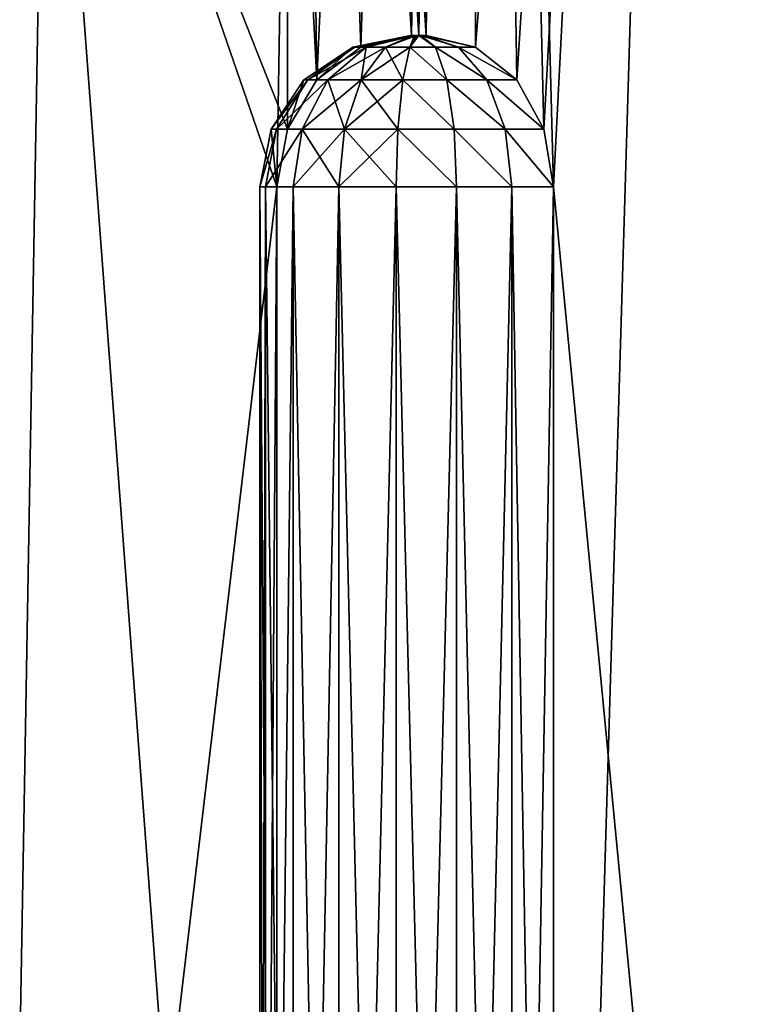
# Model space of a CAD drawing. Header units: millimetres. Extents: x -38 to 38, y -25 to 64.3.
# Tile 5 of 18: x 5.8 to 14.3, y -6.2 to 5.5. Entities that reach past the tile are written whole.
import ezdxf

# ---------------------------------------------------------------- set-up
doc = ezdxf.new("R2010")
doc.units = ezdxf.units.MM
doc.header["$LTSCALE"] = 41.718519
for name, color, linetype in [('10', 7, 'CONTINUOUS'), ('18', 7, 'CONTINUOUS'), ('2', 7, 'CONTINUOUS'), ('24', 7, 'CONTINUOUS'), ('25', 7, 'CONTINUOUS')]:
    doc.layers.add(name, color=color, linetype=linetype)

msp = doc.modelspace()

# ---------------------------------------------------------------- linework, layer by layer
at = {"layer": '10', "color": 32, "linetype": 'Continuous', "true_color": 0xd1691f}
for points in [[(8.676, -25, -17.653), (8.609, -25, -18.37), (8.676, 3.55, -17.653), (8.676, -25, -17.653)], [(8.676, 3.55, -17.653), (8.609, -25, -18.37), (8.609, 3.55, -18.37), (8.676, 3.55, -17.653)], [(8.813, -25, -19.061), (8.813, 3.55, -19.061), (8.609, 3.55, -18.37), (8.813, -25, -19.061)], [(8.609, -25, -18.37), (8.813, -25, -19.061), (8.609, 3.55, -18.37), (8.609, -25, -18.37)], [(9.006, -25, -17.013), (8.676, -25, -17.653), (9.006, 3.55, -17.013), (9.006, -25, -17.013)], [(9.006, 3.55, -17.013), (8.676, -25, -17.653), (8.676, 3.55, -17.653), (9.006, 3.55, -17.013)], [(9.55, 3.55, -16.541), (9.006, -25, -17.013), (9.006, 3.55, -17.013), (9.55, 3.55, -16.541)], [(9.55, -25, -16.541), (9.006, -25, -17.013), (9.55, 3.55, -16.541), (9.55, -25, -16.541)], [(10.231, 3.55, -16.306), (9.55, -25, -16.541), (9.55, 3.55, -16.541), (10.231, 3.55, -16.306)], [(10.231, -25, -16.306), (9.55, -25, -16.541), (10.231, 3.55, -16.306), (10.231, -25, -16.306)], [(10.95, 3.55, -16.341), (10.231, -25, -16.306), (10.231, 3.55, -16.306), (10.95, 3.55, -16.341)], [(10.95, -25, -16.341), (10.231, -25, -16.306), (10.95, 3.55, -16.341), (10.95, -25, -16.341)], [(11.605, 3.55, -16.641), (10.95, -25, -16.341), (10.95, 3.55, -16.341), (11.605, 3.55, -16.641)], [(11.605, -25, -16.641), (10.95, -25, -16.341), (11.605, 3.55, -16.641), (11.605, -25, -16.641)], [(12.101, 3.55, -17.163), (11.605, -25, -16.641), (11.605, 3.55, -16.641), (12.101, 3.55, -17.163)], [(12.101, 3.55, -17.163), (12.101, -25, -17.163), (11.605, -25, -16.641), (12.101, 3.55, -17.163)]]:
    msp.add_3dface(points, dxfattribs=at)
at = {"layer": '18', "color": 32, "linetype": 'Continuous', "true_color": 0xd1691f}
for points in [[(8.609, 3.55, 18.37), (8.676, -25, 17.653), (8.676, 3.55, 17.653), (8.609, 3.55, 18.37)], [(8.813, 3.55, 19.061), (8.609, -25, 18.37), (8.609, 3.55, 18.37), (8.813, 3.55, 19.061)], [(8.813, 3.55, 19.061), (8.813, -25, 19.061), (8.609, -25, 18.37), (8.813, 3.55, 19.061)], [(8.609, -25, 18.37), (8.676, -25, 17.653), (8.609, 3.55, 18.37), (8.609, -25, 18.37)], [(8.676, 3.55, 17.653), (9.006, -25, 17.013), (9.006, 3.55, 17.013), (8.676, 3.55, 17.653)], [(8.676, -25, 17.653), (9.006, -25, 17.013), (8.676, 3.55, 17.653), (8.676, -25, 17.653)], [(9.006, 3.55, 17.013), (9.55, -25, 16.541), (9.55, 3.55, 16.541), (9.006, 3.55, 17.013)], [(9.006, -25, 17.013), (9.55, -25, 16.541), (9.006, 3.55, 17.013), (9.006, -25, 17.013)], [(9.55, 3.55, 16.541), (10.231, -25, 16.306), (10.231, 3.55, 16.306), (9.55, 3.55, 16.541)], [(9.55, -25, 16.541), (10.231, -25, 16.306), (9.55, 3.55, 16.541), (9.55, -25, 16.541)], [(10.231, 3.55, 16.306), (10.95, -25, 16.341), (10.95, 3.55, 16.341), (10.231, 3.55, 16.306)], [(10.231, -25, 16.306), (10.95, -25, 16.341), (10.231, 3.55, 16.306), (10.231, -25, 16.306)], [(10.95, 3.55, 16.341), (11.605, -25, 16.641), (11.605, 3.55, 16.641), (10.95, 3.55, 16.341)], [(10.95, -25, 16.341), (11.605, -25, 16.641), (10.95, 3.55, 16.341), (10.95, -25, 16.341)], [(11.605, -25, 16.641), (12.101, -25, 17.163), (11.605, 3.55, 16.641), (11.605, -25, 16.641)], [(12.101, -25, 17.163), (12.101, 3.55, 17.163), (11.605, 3.55, 16.641), (12.101, -25, 17.163)]]:
    msp.add_3dface(points, dxfattribs=at)
at = {"layer": '2', "color": 32, "linetype": 'Continuous', "true_color": 0xd1691f}
for points in [[(11.055, 43.5, -17.855), (9.289, 4.822, -18.834), (8.944, 11.5, -19), (11.055, 43.5, -17.855)], [(8.944, 30.5, 19), (10.586, 5.35, 18.136), (11.055, 43.5, 17.855), (8.944, 30.5, 19)], [(9.81, 5.213, -18.568), (9.289, 4.822, -18.834), (11.055, 43.5, -17.855), (9.81, 5.213, -18.568)], [(10.413, 5.35, -18.236), (9.81, 5.213, -18.568), (11.055, 43.5, -17.855), (10.413, 5.35, -18.236)], [(10.5, 5.35, -18.187), (10.413, 5.35, -18.236), (11.055, 43.5, -17.855), (10.5, 5.35, -18.187)], [(10.586, 5.35, -18.136), (10.5, 5.35, -18.187), (11.055, 43.5, -17.855), (10.586, 5.35, -18.136)], [(11.176, 5.213, -17.779), (10.586, 5.35, -18.136), (11.055, 43.5, -17.855), (11.176, 5.213, -17.779)], [(10.586, 5.35, 18.136), (11.176, 5.213, 17.779), (11.055, 43.5, 17.855), (10.586, 5.35, 18.136)], [(11.989, 4.238, 17.241), (12.101, 3.55, 17.163), (11.055, 43.5, 17.855), (11.989, 4.238, 17.241)], [(11.055, 43.5, 17.855), (12.101, 3.55, 17.163), (14.148, 43.5, 15.519), (11.055, 43.5, 17.855)], [(11.666, 4.822, 17.461), (11.989, 4.238, 17.241), (11.055, 43.5, 17.855), (11.666, 4.822, 17.461)], [(11.176, 5.213, 17.779), (11.666, 4.822, 17.461), (11.055, 43.5, 17.855), (11.176, 5.213, 17.779)], [(14.148, 43.5, -15.519), (11.176, 5.213, -17.779), (11.055, 43.5, -17.855), (14.148, 43.5, -15.519)], [(11.666, 4.822, -17.461), (11.176, 5.213, -17.779), (14.148, 43.5, -15.519), (11.666, 4.822, -17.461)], [(11.989, 4.238, -17.241), (11.666, 4.822, -17.461), (14.148, 43.5, -15.519), (11.989, 4.238, -17.241)], [(12.101, 3.55, -17.163), (11.989, 4.238, -17.241), (14.148, 43.5, -15.519), (12.101, 3.55, -17.163)], [(12.101, 3.55, 17.163), (14.849, -25, 14.849), (14.148, 43.5, 15.519), (12.101, 3.55, 17.163)], [(12.101, -25, -17.163), (12.101, 3.55, -17.163), (14.148, 43.5, -15.519), (12.101, -25, -17.163)], [(14.849, -25, -14.849), (12.101, -25, -17.163), (14.148, 43.5, -15.519), (14.849, -25, -14.849)], [(14.148, 43.5, 15.519), (14.849, -25, 14.849), (16.758, 43.5, 12.655), (14.148, 43.5, 15.519)], [(16.758, 43.5, -12.655), (14.849, -25, -14.849), (14.148, 43.5, -15.519), (16.758, 43.5, -12.655)], [(10.5, 5.35, 18.187), (10.586, 5.35, 18.136), (8.944, 30.5, 19), (10.5, 5.35, 18.187)], [(10.413, 5.35, 18.236), (10.5, 5.35, 18.187), (8.944, 30.5, 19), (10.413, 5.35, 18.236)], [(9.81, 5.213, 18.568), (10.413, 5.35, 18.236), (8.944, 30.5, 19), (9.81, 5.213, 18.568)], [(9.289, 4.822, 18.834), (9.81, 5.213, 18.568), (8.944, 30.5, 19), (9.289, 4.822, 18.834)], [(8.944, 11.5, 19), (9.289, 4.822, 18.834), (8.944, 30.5, 19), (8.944, 11.5, 19)], [(6.072, 11.5, -20.103), (5.435, -25, -20.284), (3.069, 11.5, -20.775), (6.072, 11.5, -20.103)], [(3.069, 11.5, 20.775), (5.435, -25, 20.284), (6.072, 11.5, 20.103), (3.069, 11.5, 20.775)], [(8.813, 3.55, -19.061), (5.435, -25, -20.284), (6.072, 11.5, -20.103), (8.813, 3.55, -19.061)], [(5.435, -25, 20.284), (8.813, -25, 19.061), (6.072, 11.5, 20.103), (5.435, -25, 20.284)], [(8.944, 11.5, -19), (8.813, 3.55, -19.061), (6.072, 11.5, -20.103), (8.944, 11.5, -19)], [(8.813, 3.55, 19.061), (8.937, 4.238, 19.003), (6.072, 11.5, 20.103), (8.813, 3.55, 19.061)], [(6.072, 11.5, 20.103), (8.937, 4.238, 19.003), (8.944, 11.5, 19), (6.072, 11.5, 20.103)], [(8.813, -25, 19.061), (8.813, 3.55, 19.061), (6.072, 11.5, 20.103), (8.813, -25, 19.061)], [(8.937, 4.238, -19.003), (8.813, 3.55, -19.061), (8.944, 11.5, -19), (8.937, 4.238, -19.003)], [(9.289, 4.822, -18.834), (8.937, 4.238, -19.003), (8.944, 11.5, -19), (9.289, 4.822, -18.834)], [(8.937, 4.238, 19.003), (9.289, 4.822, 18.834), (8.944, 11.5, 19), (8.937, 4.238, 19.003)], [(8.813, -25, -19.061), (5.435, -25, -20.284), (8.813, 3.55, -19.061), (8.813, -25, -19.061)], [(12.101, -25, 17.163), (14.849, -25, 14.849), (12.101, 3.55, 17.163), (12.101, -25, 17.163)]]:
    msp.add_3dface(points, dxfattribs=at)
at = {"layer": '24', "color": 32, "linetype": 'Continuous', "true_color": 0xd1691f}
for points in [[(9.74, 5.213, 17.975), (10.403, 5.35, 18.161), (9.717, 5.213, 18.278), (9.74, 5.213, 17.975)], [(10.403, 5.35, 18.161), (10.401, 5.35, 18.199), (9.717, 5.213, 18.278), (10.403, 5.35, 18.161)], [(10.401, 5.35, 18.199), (9.81, 5.213, 18.568), (9.717, 5.213, 18.278), (10.401, 5.35, 18.199)], [(9.876, 5.213, 17.703), (10.413, 5.35, 18.136), (9.74, 5.213, 17.975), (9.876, 5.213, 17.703)], [(10.413, 5.35, 18.136), (10.403, 5.35, 18.161), (9.74, 5.213, 17.975), (10.413, 5.35, 18.136)], [(10.413, 5.35, 18.236), (9.81, 5.213, 18.568), (10.401, 5.35, 18.199), (10.413, 5.35, 18.236)], [(10.429, 5.35, 18.116), (10.413, 5.35, 18.136), (9.876, 5.213, 17.703), (10.429, 5.35, 18.116)], [(10.106, 5.213, 17.503), (10.429, 5.35, 18.116), (9.876, 5.213, 17.703), (10.106, 5.213, 17.503)], [(10.45, 5.35, 18.1), (10.429, 5.35, 18.116), (10.106, 5.213, 17.503), (10.45, 5.35, 18.1)], [(10.393, 5.213, 17.405), (10.45, 5.35, 18.1), (10.106, 5.213, 17.503), (10.393, 5.213, 17.405)], [(10.5, 5.35, 18.087), (10.474, 5.35, 18.09), (10.393, 5.213, 17.405), (10.5, 5.35, 18.087)], [(10.697, 5.213, 17.423), (10.5, 5.35, 18.087), (10.393, 5.213, 17.405), (10.697, 5.213, 17.423)], [(10.474, 5.35, 18.09), (10.45, 5.35, 18.1), (10.393, 5.213, 17.405), (10.474, 5.35, 18.09)], [(10.526, 5.35, 18.09), (10.5, 5.35, 18.087), (10.697, 5.213, 17.423), (10.526, 5.35, 18.09)], [(10.561, 5.35, 18.107), (10.526, 5.35, 18.09), (10.971, 5.213, 17.554), (10.561, 5.35, 18.107)], [(10.971, 5.213, 17.554), (10.526, 5.35, 18.09), (10.697, 5.213, 17.423), (10.971, 5.213, 17.554)], [(11.176, 5.213, 17.779), (10.586, 5.35, 18.136), (10.561, 5.35, 18.107), (11.176, 5.213, 17.779)], [(11.176, 5.213, 17.779), (10.561, 5.35, 18.107), (10.971, 5.213, 17.554), (11.176, 5.213, 17.779)], [(9.717, 5.213, 18.278), (9.289, 4.822, 18.834), (9.134, 4.822, 18.332), (9.717, 5.213, 18.278)], [(9.74, 5.213, 17.975), (9.717, 5.213, 18.278), (9.134, 4.822, 18.332), (9.74, 5.213, 17.975)], [(9.179, 4.822, 17.809), (9.74, 5.213, 17.975), (9.134, 4.822, 18.332), (9.179, 4.822, 17.809)], [(9.876, 5.213, 17.703), (9.74, 5.213, 17.975), (9.179, 4.822, 17.809), (9.876, 5.213, 17.703)], [(9.417, 4.822, 17.342), (9.876, 5.213, 17.703), (9.179, 4.822, 17.809), (9.417, 4.822, 17.342)], [(9.81, 5.213, 18.568), (9.289, 4.822, 18.834), (9.717, 5.213, 18.278), (9.81, 5.213, 18.568)], [(9.813, 4.822, 16.997), (9.876, 5.213, 17.703), (9.417, 4.822, 17.342), (9.813, 4.822, 16.997)], [(10.31, 4.822, 16.827), (10.106, 5.213, 17.503), (9.813, 4.822, 16.997), (10.31, 4.822, 16.827)], [(10.106, 5.213, 17.503), (9.876, 5.213, 17.703), (9.813, 4.822, 16.997), (10.106, 5.213, 17.503)], [(10.393, 5.213, 17.405), (10.106, 5.213, 17.503), (10.31, 4.822, 16.827), (10.393, 5.213, 17.405)], [(10.834, 4.822, 16.854), (10.393, 5.213, 17.405), (10.31, 4.822, 16.827), (10.834, 4.822, 16.854)], [(10.697, 5.213, 17.423), (10.393, 5.213, 17.405), (10.834, 4.822, 16.854), (10.697, 5.213, 17.423)], [(10.971, 5.213, 17.554), (10.697, 5.213, 17.423), (11.309, 4.822, 17.077), (10.971, 5.213, 17.554)], [(11.309, 4.822, 17.077), (10.697, 5.213, 17.423), (10.834, 4.822, 16.854), (11.309, 4.822, 17.077)], [(11.666, 4.822, 17.461), (11.176, 5.213, 17.779), (10.971, 5.213, 17.554), (11.666, 4.822, 17.461)], [(11.666, 4.822, 17.461), (10.971, 5.213, 17.554), (11.309, 4.822, 17.077), (11.666, 4.822, 17.461)], [(9.134, 4.822, 18.332), (8.937, 4.238, 19.003), (8.745, 4.238, 18.362), (9.134, 4.822, 18.332)], [(8.807, 4.238, 17.694), (9.179, 4.822, 17.809), (8.745, 4.238, 18.362), (8.807, 4.238, 17.694)], [(9.179, 4.822, 17.809), (9.134, 4.822, 18.332), (8.745, 4.238, 18.362), (9.179, 4.822, 17.809)], [(9.417, 4.822, 17.342), (9.179, 4.822, 17.809), (8.807, 4.238, 17.694), (9.417, 4.822, 17.342)], [(9.112, 4.238, 17.098), (9.417, 4.822, 17.342), (8.807, 4.238, 17.694), (9.112, 4.238, 17.098)], [(9.289, 4.822, 18.834), (8.937, 4.238, 19.003), (9.134, 4.822, 18.332), (9.289, 4.822, 18.834)], [(9.618, 4.238, 16.659), (9.417, 4.822, 17.342), (9.112, 4.238, 17.098), (9.618, 4.238, 16.659)], [(9.813, 4.822, 16.997), (9.417, 4.822, 17.342), (9.618, 4.238, 16.659), (9.813, 4.822, 16.997)], [(10.251, 4.238, 16.441), (9.813, 4.822, 16.997), (9.618, 4.238, 16.659), (10.251, 4.238, 16.441)], [(10.31, 4.822, 16.827), (9.813, 4.822, 16.997), (10.251, 4.238, 16.441), (10.31, 4.822, 16.827)], [(10.921, 4.238, 16.474), (10.31, 4.822, 16.827), (10.251, 4.238, 16.441), (10.921, 4.238, 16.474)], [(10.834, 4.822, 16.854), (10.31, 4.822, 16.827), (10.921, 4.238, 16.474), (10.834, 4.822, 16.854)], [(11.529, 4.238, 16.754), (10.834, 4.822, 16.854), (10.921, 4.238, 16.474), (11.529, 4.238, 16.754)], [(11.309, 4.822, 17.077), (10.834, 4.822, 16.854), (11.529, 4.238, 16.754), (11.309, 4.822, 17.077)], [(11.989, 4.238, 17.241), (11.309, 4.822, 17.077), (11.529, 4.238, 16.754), (11.989, 4.238, 17.241)], [(11.989, 4.238, 17.241), (11.666, 4.822, 17.461), (11.309, 4.822, 17.077), (11.989, 4.238, 17.241)], [(8.813, 3.55, 19.061), (8.609, 3.55, 18.37), (8.745, 4.238, 18.362), (8.813, 3.55, 19.061)], [(8.609, 3.55, 18.37), (8.676, 3.55, 17.653), (8.807, 4.238, 17.694), (8.609, 3.55, 18.37)], [(8.609, 3.55, 18.37), (8.807, 4.238, 17.694), (8.745, 4.238, 18.362), (8.609, 3.55, 18.37)], [(8.676, 3.55, 17.653), (9.006, 3.55, 17.013), (9.112, 4.238, 17.098), (8.676, 3.55, 17.653)], [(8.676, 3.55, 17.653), (9.112, 4.238, 17.098), (8.807, 4.238, 17.694), (8.676, 3.55, 17.653)], [(8.937, 4.238, 19.003), (8.813, 3.55, 19.061), (8.745, 4.238, 18.362), (8.937, 4.238, 19.003)], [(9.006, 3.55, 17.013), (9.55, 3.55, 16.541), (9.112, 4.238, 17.098), (9.006, 3.55, 17.013)], [(9.55, 3.55, 16.541), (9.618, 4.238, 16.659), (9.112, 4.238, 17.098), (9.55, 3.55, 16.541)], [(9.55, 3.55, 16.541), (10.231, 3.55, 16.306), (9.618, 4.238, 16.659), (9.55, 3.55, 16.541)], [(10.231, 3.55, 16.306), (10.251, 4.238, 16.441), (9.618, 4.238, 16.659), (10.231, 3.55, 16.306)], [(10.231, 3.55, 16.306), (10.95, 3.55, 16.341), (10.251, 4.238, 16.441), (10.231, 3.55, 16.306)], [(10.95, 3.55, 16.341), (10.921, 4.238, 16.474), (10.251, 4.238, 16.441), (10.95, 3.55, 16.341)], [(11.605, 3.55, 16.641), (11.529, 4.238, 16.754), (10.921, 4.238, 16.474), (11.605, 3.55, 16.641)], [(10.95, 3.55, 16.341), (11.605, 3.55, 16.641), (10.921, 4.238, 16.474), (10.95, 3.55, 16.341)], [(11.605, 3.55, 16.641), (12.101, 3.55, 17.163), (11.529, 4.238, 16.754), (11.605, 3.55, 16.641)], [(12.101, 3.55, 17.163), (11.989, 4.238, 17.241), (11.529, 4.238, 16.754), (12.101, 3.55, 17.163)]]:
    msp.add_3dface(points, dxfattribs=at)
at = {"layer": '25', "color": 32, "linetype": 'Continuous', "true_color": 0xd1691f}
for points in [[(9.81, 5.213, -18.568), (10.401, 5.35, -18.199), (9.717, 5.213, -18.278), (9.81, 5.213, -18.568)], [(10.401, 5.35, -18.199), (10.403, 5.35, -18.161), (9.717, 5.213, -18.278), (10.401, 5.35, -18.199)], [(9.717, 5.213, -18.278), (10.403, 5.35, -18.161), (9.74, 5.213, -17.975), (9.717, 5.213, -18.278)], [(10.403, 5.35, -18.161), (10.413, 5.35, -18.136), (9.74, 5.213, -17.975), (10.403, 5.35, -18.161)], [(9.74, 5.213, -17.975), (10.413, 5.35, -18.136), (9.876, 5.213, -17.703), (9.74, 5.213, -17.975)], [(9.81, 5.213, -18.568), (10.413, 5.35, -18.236), (10.401, 5.35, -18.199), (9.81, 5.213, -18.568)], [(10.429, 5.35, -18.116), (10.45, 5.35, -18.1), (9.876, 5.213, -17.703), (10.429, 5.35, -18.116)], [(9.876, 5.213, -17.703), (10.45, 5.35, -18.1), (10.106, 5.213, -17.503), (9.876, 5.213, -17.703)], [(10.413, 5.35, -18.136), (10.429, 5.35, -18.116), (9.876, 5.213, -17.703), (10.413, 5.35, -18.136)], [(10.106, 5.213, -17.503), (10.474, 5.35, -18.09), (10.393, 5.213, -17.405), (10.106, 5.213, -17.503)], [(10.45, 5.35, -18.1), (10.474, 5.35, -18.09), (10.106, 5.213, -17.503), (10.45, 5.35, -18.1)], [(10.474, 5.35, -18.09), (10.5, 5.35, -18.087), (10.393, 5.213, -17.405), (10.474, 5.35, -18.09)], [(10.393, 5.213, -17.405), (10.5, 5.35, -18.087), (10.697, 5.213, -17.423), (10.393, 5.213, -17.405)], [(10.5, 5.35, -18.087), (10.526, 5.35, -18.09), (10.697, 5.213, -17.423), (10.5, 5.35, -18.087)], [(10.526, 5.35, -18.09), (10.561, 5.35, -18.107), (10.971, 5.213, -17.554), (10.526, 5.35, -18.09)], [(10.697, 5.213, -17.423), (10.526, 5.35, -18.09), (10.971, 5.213, -17.554), (10.697, 5.213, -17.423)], [(10.586, 5.35, -18.136), (11.176, 5.213, -17.779), (10.561, 5.35, -18.107), (10.586, 5.35, -18.136)], [(10.561, 5.35, -18.107), (11.176, 5.213, -17.779), (10.971, 5.213, -17.554), (10.561, 5.35, -18.107)], [(9.289, 4.822, -18.834), (9.717, 5.213, -18.278), (9.134, 4.822, -18.332), (9.289, 4.822, -18.834)], [(9.717, 5.213, -18.278), (9.74, 5.213, -17.975), (9.134, 4.822, -18.332), (9.717, 5.213, -18.278)], [(9.134, 4.822, -18.332), (9.74, 5.213, -17.975), (9.179, 4.822, -17.809), (9.134, 4.822, -18.332)], [(9.179, 4.822, -17.809), (9.876, 5.213, -17.703), (9.417, 4.822, -17.342), (9.179, 4.822, -17.809)], [(9.74, 5.213, -17.975), (9.876, 5.213, -17.703), (9.179, 4.822, -17.809), (9.74, 5.213, -17.975)], [(9.289, 4.822, -18.834), (9.81, 5.213, -18.568), (9.717, 5.213, -18.278), (9.289, 4.822, -18.834)], [(9.417, 4.822, -17.342), (10.106, 5.213, -17.503), (9.813, 4.822, -16.997), (9.417, 4.822, -17.342)], [(9.876, 5.213, -17.703), (10.106, 5.213, -17.503), (9.417, 4.822, -17.342), (9.876, 5.213, -17.703)], [(10.106, 5.213, -17.503), (10.393, 5.213, -17.405), (9.813, 4.822, -16.997), (10.106, 5.213, -17.503)], [(9.813, 4.822, -16.997), (10.393, 5.213, -17.405), (10.31, 4.822, -16.827), (9.813, 4.822, -16.997)], [(10.31, 4.822, -16.827), (10.393, 5.213, -17.405), (10.834, 4.822, -16.854), (10.31, 4.822, -16.827)], [(10.393, 5.213, -17.405), (10.697, 5.213, -17.423), (10.834, 4.822, -16.854), (10.393, 5.213, -17.405)], [(10.697, 5.213, -17.423), (10.971, 5.213, -17.554), (11.309, 4.822, -17.077), (10.697, 5.213, -17.423)], [(10.834, 4.822, -16.854), (10.697, 5.213, -17.423), (11.309, 4.822, -17.077), (10.834, 4.822, -16.854)], [(11.176, 5.213, -17.779), (11.666, 4.822, -17.461), (10.971, 5.213, -17.554), (11.176, 5.213, -17.779)], [(10.971, 5.213, -17.554), (11.666, 4.822, -17.461), (11.309, 4.822, -17.077), (10.971, 5.213, -17.554)], [(9.134, 4.822, -18.332), (9.179, 4.822, -17.809), (8.745, 4.238, -18.362), (9.134, 4.822, -18.332)], [(8.745, 4.238, -18.362), (9.179, 4.822, -17.809), (8.807, 4.238, -17.694), (8.745, 4.238, -18.362)], [(8.937, 4.238, -19.003), (9.134, 4.822, -18.332), (8.745, 4.238, -18.362), (8.937, 4.238, -19.003)], [(9.179, 4.822, -17.809), (9.417, 4.822, -17.342), (8.807, 4.238, -17.694), (9.179, 4.822, -17.809)], [(8.807, 4.238, -17.694), (9.417, 4.822, -17.342), (9.112, 4.238, -17.098), (8.807, 4.238, -17.694)], [(8.937, 4.238, -19.003), (9.289, 4.822, -18.834), (9.134, 4.822, -18.332), (8.937, 4.238, -19.003)], [(9.417, 4.822, -17.342), (9.813, 4.822, -16.997), (9.112, 4.238, -17.098), (9.417, 4.822, -17.342)], [(9.112, 4.238, -17.098), (9.813, 4.822, -16.997), (9.618, 4.238, -16.659), (9.112, 4.238, -17.098)], [(9.813, 4.822, -16.997), (10.31, 4.822, -16.827), (9.618, 4.238, -16.659), (9.813, 4.822, -16.997)], [(9.618, 4.238, -16.659), (10.31, 4.822, -16.827), (10.251, 4.238, -16.441), (9.618, 4.238, -16.659)], [(10.251, 4.238, -16.441), (10.31, 4.822, -16.827), (10.921, 4.238, -16.474), (10.251, 4.238, -16.441)], [(10.31, 4.822, -16.827), (10.834, 4.822, -16.854), (10.921, 4.238, -16.474), (10.31, 4.822, -16.827)], [(10.834, 4.822, -16.854), (11.309, 4.822, -17.077), (11.529, 4.238, -16.754), (10.834, 4.822, -16.854)], [(10.921, 4.238, -16.474), (10.834, 4.822, -16.854), (11.529, 4.238, -16.754), (10.921, 4.238, -16.474)], [(11.666, 4.822, -17.461), (11.989, 4.238, -17.241), (11.309, 4.822, -17.077), (11.666, 4.822, -17.461)], [(11.309, 4.822, -17.077), (11.989, 4.238, -17.241), (11.529, 4.238, -16.754), (11.309, 4.822, -17.077)], [(8.609, 3.55, -18.37), (8.813, 3.55, -19.061), (8.745, 4.238, -18.362), (8.609, 3.55, -18.37)], [(8.609, 3.55, -18.37), (8.745, 4.238, -18.362), (8.807, 4.238, -17.694), (8.609, 3.55, -18.37)], [(8.676, 3.55, -17.653), (8.609, 3.55, -18.37), (8.807, 4.238, -17.694), (8.676, 3.55, -17.653)], [(9.006, 3.55, -17.013), (8.676, 3.55, -17.653), (9.112, 4.238, -17.098), (9.006, 3.55, -17.013)], [(8.676, 3.55, -17.653), (8.807, 4.238, -17.694), (9.112, 4.238, -17.098), (8.676, 3.55, -17.653)], [(8.813, 3.55, -19.061), (8.937, 4.238, -19.003), (8.745, 4.238, -18.362), (8.813, 3.55, -19.061)], [(9.55, 3.55, -16.541), (9.006, 3.55, -17.013), (9.618, 4.238, -16.659), (9.55, 3.55, -16.541)], [(9.006, 3.55, -17.013), (9.112, 4.238, -17.098), (9.618, 4.238, -16.659), (9.006, 3.55, -17.013)], [(10.231, 3.55, -16.306), (9.55, 3.55, -16.541), (10.251, 4.238, -16.441), (10.231, 3.55, -16.306)], [(9.55, 3.55, -16.541), (9.618, 4.238, -16.659), (10.251, 4.238, -16.441), (9.55, 3.55, -16.541)], [(10.95, 3.55, -16.341), (10.231, 3.55, -16.306), (10.251, 4.238, -16.441), (10.95, 3.55, -16.341)], [(10.95, 3.55, -16.341), (10.251, 4.238, -16.441), (10.921, 4.238, -16.474), (10.95, 3.55, -16.341)], [(11.605, 3.55, -16.641), (10.95, 3.55, -16.341), (10.921, 4.238, -16.474), (11.605, 3.55, -16.641)], [(11.605, 3.55, -16.641), (10.921, 4.238, -16.474), (11.529, 4.238, -16.754), (11.605, 3.55, -16.641)], [(11.989, 4.238, -17.241), (12.101, 3.55, -17.163), (11.529, 4.238, -16.754), (11.989, 4.238, -17.241)], [(12.101, 3.55, -17.163), (11.605, 3.55, -16.641), (11.529, 4.238, -16.754), (12.101, 3.55, -17.163)]]:
    msp.add_3dface(points, dxfattribs=at)

doc.saveas('drawing.dxf')
